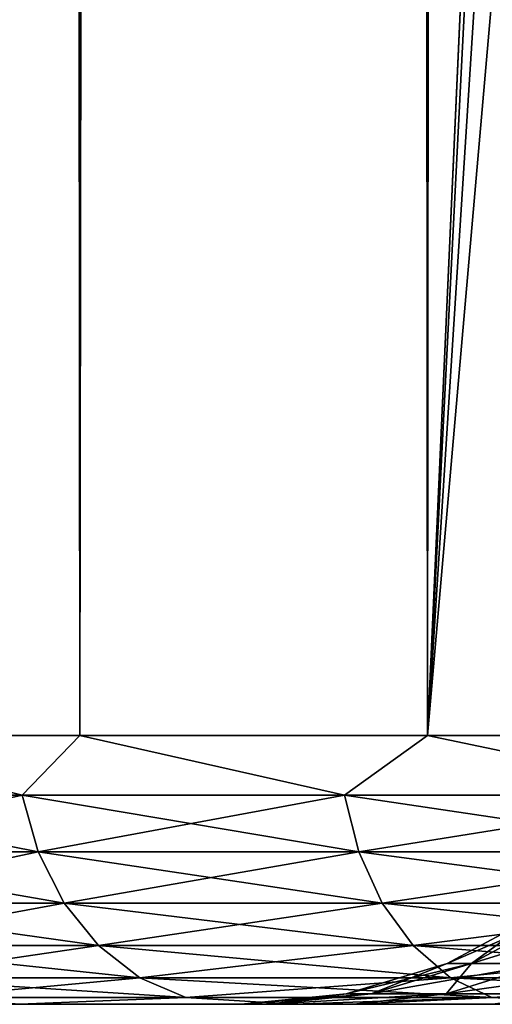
# Model space of a CAD drawing. Extents: x -265 to 265, y 0 to 1027.
# Tile 2 of 256: x -262.12 to -260.37, y 0 to 3.66. Entities that reach past the tile are written whole.
import ezdxf

# ---------------------------------------------------------------- set-up
doc = ezdxf.new("R2010")
doc.units = 0
doc.header["$LTSCALE"] = 41.718519
for name, color, linetype in [('65', 7, 'CONTINUOUS'), ('67', 7, 'CONTINUOUS'), ('68', 7, 'CONTINUOUS'), ('69', 7, 'CONTINUOUS'), ('70', 7, 'CONTINUOUS'), ('94', 7, 'CONTINUOUS'), ('95', 7, 'CONTINUOUS')]:
    doc.layers.add(name, color=color, linetype=linetype)

msp = doc.modelspace()

# ---------------------------------------------------------------- linework, layer by layer
at = {"layer": '65', "color": 7, "linetype": 'CONTINUOUS'}
for points in [[(-262.1244, 0, 7), (-262.9343, 0, 5.3575), (-262.1244, 0, -7), (-262.1244, 0, 7)], [(-261.107, 0, 8.5226), (-262.1244, 0, 7), (-261.1948, 0, 1.5386), (-261.107, 0, 8.5226)], [(-261.107, 0, -8.5226), (-262.1244, 0, 7), (-262.1244, 0, -7), (-261.107, 0, -8.5226)], [(-262.1244, 0, 7), (-261.107, 0, -8.5226), (-261.3, 0), (-262.1244, 0, 7)], [(-262.1244, 0, 7), (-261.3, 0), (-261.1948, 0, 1.5386), (-262.1244, 0, 7)], [(-261.3, 0), (-261.107, 0, -8.5226), (-261.1948, 0, -1.5386), (-261.3, 0)], [(-260.881, 0, 3.0487), (-261.107, 0, 8.5226), (-261.1948, 0, 1.5386), (-260.881, 0, 3.0487)], [(-261.1948, 0, -1.5386), (-261.107, 0, -8.5226), (-260.881, 0, -3.0487), (-261.1948, 0, -1.5386)], [(-259.8995, 0, 9.8995), (-261.107, 0, 8.5226), (-260.3645, 0, 4.5019), (-259.8995, 0, 9.8995)], [(-260.3645, 0, 4.5019), (-261.107, 0, 8.5226), (-260.881, 0, 3.0487), (-260.3645, 0, 4.5019)], [(-261.107, 0, -8.5226), (-259.8995, 0, -9.8995), (-260.881, 0, -3.0487), (-261.107, 0, -8.5226)], [(-260.881, 0, -3.0487), (-259.8995, 0, -9.8995), (-260.3645, 0, -4.5019), (-260.881, 0, -3.0487)]]:
    msp.add_3dface(points, dxfattribs=at)
at = {"layer": '67', "color": 7, "linetype": 'CONTINUOUS'}
for points in [[(-262.9904, 1, 7.5), (-261.9003, 1, 9.1314), (-262.9904, 1019, 7.5), (-262.9904, 1, 7.5)], [(-262.9904, 1019, 7.5), (-261.9003, 1, 9.1314), (-261.9003, 1019, 9.1314), (-262.9904, 1019, 7.5)], [(-261.9003, 1, 9.1314), (-260.6066, 1, 10.6066), (-261.9003, 1019, 9.1314), (-261.9003, 1, 9.1314)], [(-261.9003, 1019, 9.1314), (-260.6066, 1, 10.6066), (-260.6066, 1019, 10.6066), (-261.9003, 1019, 9.1314)], [(-260.6066, 1, 10.6066), (-259.1314, 1, 11.9003), (-260.6066, 1019, 10.6066), (-260.6066, 1, 10.6066)], [(-260.6066, 1019, 10.6066), (-259.1314, 1, 11.9003), (-259.1314, 1019, 11.9003), (-260.6066, 1019, 10.6066)]]:
    msp.add_3dface(points, dxfattribs=at)
at = {"layer": '68', "color": 7, "linetype": 'CONTINUOUS'}
for points in [[(-261.9003, 1, -9.1314), (-262.9904, 1, -7.5), (-261.9003, 1019, -9.1314), (-261.9003, 1, -9.1314)], [(-261.9003, 1019, -9.1314), (-262.9904, 1, -7.5), (-262.9904, 1019, -7.5), (-261.9003, 1019, -9.1314)], [(-260.6066, 1, -10.6066), (-261.9003, 1, -9.1314), (-260.6066, 1019, -10.6066), (-260.6066, 1, -10.6066)], [(-260.6066, 1019, -10.6066), (-261.9003, 1, -9.1314), (-261.9003, 1019, -9.1314), (-260.6066, 1019, -10.6066)], [(-260.6066, 1, -10.6066), (-260.6066, 1019, -10.6066), (-259.75, 1000, -11.399), (-260.6066, 1, -10.6066)], [(-260.6066, 1, -10.6066), (-259.75, 1000, -11.399), (-259.75, 20, -11.399), (-260.6066, 1, -10.6066)], [(-259.6951, 18.9667, -11.4457), (-260.6066, 1, -10.6066), (-259.75, 20, -11.399), (-259.6951, 18.9667, -11.4457)], [(-259.525, 17.9175, -11.5877), (-260.6066, 1, -10.6066), (-259.6951, 18.9667, -11.4457), (-259.525, 17.9175, -11.5877)], [(-259.2244, 16.8419, -11.8284), (-260.6066, 1, -10.6066), (-259.525, 17.9175, -11.5877), (-259.2244, 16.8419, -11.8284)], [(-259.1314, 1, -11.9003), (-260.6066, 1, -10.6066), (-259.2244, 16.8419, -11.8284), (-259.1314, 1, -11.9003)]]:
    msp.add_3dface(points, dxfattribs=at)
at = {"layer": '69', "color": 7, "linetype": 'CONTINUOUS'}
for points in [[(-262.9904, 1, 7.5), (-263.1228, 0.7786, 7.2143), (-262.1152, 0.7786, 8.8022), (-262.9904, 1, 7.5)], [(-261.9003, 1, 9.1314), (-262.9904, 1, 7.5), (-262.1152, 0.7786, 8.8022), (-261.9003, 1, 9.1314)], [(-261.9003, 1, 9.1314), (-262.1152, 0.7786, 8.8022), (-260.9164, 0.7786, 10.2512), (-261.9003, 1, 9.1314)], [(-260.6066, 1, 10.6066), (-261.9003, 1, 9.1314), (-260.9164, 0.7786, 10.2512), (-260.6066, 1, 10.6066)], [(-260.6066, 1, 10.6066), (-260.9164, 0.7786, 10.2512), (-259.5455, 0.7786, 11.5386), (-260.6066, 1, 10.6066)], [(-259.1314, 1, 11.9003), (-260.6066, 1, 10.6066), (-259.5455, 0.7786, 11.5386), (-259.1314, 1, 11.9003)], [(-263.0582, 0.5669, 7.1788), (-262.0555, 0.5669, 8.7588), (-263.1228, 0.7786, 7.2143), (-263.0582, 0.5669, 7.1788)], [(-263.1228, 0.7786, 7.2143), (-262.0555, 0.5669, 8.7588), (-262.1152, 0.7786, 8.8022), (-263.1228, 0.7786, 7.2143)], [(-262.0555, 0.5669, 8.7588), (-260.8626, 0.5669, 10.2007), (-262.1152, 0.7786, 8.8022), (-262.0555, 0.5669, 8.7588)], [(-262.1152, 0.7786, 8.8022), (-260.8626, 0.5669, 10.2007), (-260.9164, 0.7786, 10.2512), (-262.1152, 0.7786, 8.8022)], [(-260.8626, 0.5669, 10.2007), (-259.4985, 0.5669, 11.4817), (-260.9164, 0.7786, 10.2512), (-260.8626, 0.5669, 10.2007)], [(-260.9164, 0.7786, 10.2512), (-259.4985, 0.5669, 11.4817), (-259.5455, 0.7786, 11.5386), (-260.9164, 0.7786, 10.2512)], [(-262.9538, 0.377, 7.1214), (-261.9591, 0.377, 8.6888), (-263.0582, 0.5669, 7.1788), (-262.9538, 0.377, 7.1214)], [(-263.0582, 0.5669, 7.1788), (-261.9591, 0.377, 8.6888), (-262.0555, 0.5669, 8.7588), (-263.0582, 0.5669, 7.1788)], [(-261.9591, 0.377, 8.6888), (-260.7758, 0.377, 10.1191), (-262.0555, 0.5669, 8.7588), (-261.9591, 0.377, 8.6888)], [(-262.0555, 0.5669, 8.7588), (-260.7758, 0.377, 10.1191), (-260.8626, 0.5669, 10.2007), (-262.0555, 0.5669, 8.7588)], [(-260.7758, 0.377, 10.1191), (-259.4226, 0.377, 11.3899), (-260.8626, 0.5669, 10.2007), (-260.7758, 0.377, 10.1191)], [(-260.8626, 0.5669, 10.2007), (-259.4226, 0.377, 11.3899), (-259.4985, 0.5669, 11.4817), (-260.8626, 0.5669, 10.2007)], [(-262.815, 0.2184, 7.0451), (-261.8309, 0.2184, 8.5957), (-262.9538, 0.377, 7.1214), (-262.815, 0.2184, 7.0451)], [(-262.9538, 0.377, 7.1214), (-261.8309, 0.2184, 8.5957), (-261.9591, 0.377, 8.6888), (-262.9538, 0.377, 7.1214)], [(-261.8309, 0.2184, 8.5957), (-260.6603, 0.2184, 10.0107), (-261.9591, 0.377, 8.6888), (-261.8309, 0.2184, 8.5957)], [(-261.9591, 0.377, 8.6888), (-260.6603, 0.2184, 10.0107), (-260.7758, 0.377, 10.1191), (-261.9591, 0.377, 8.6888)], [(-260.6603, 0.2184, 10.0107), (-259.3216, 0.2184, 11.2679), (-260.7758, 0.377, 10.1191), (-260.6603, 0.2184, 10.0107)], [(-260.7758, 0.377, 10.1191), (-259.3216, 0.2184, 11.2679), (-259.4226, 0.377, 11.3899), (-260.7758, 0.377, 10.1191)], [(-262.6487, 0.0991, 6.9537), (-261.6774, 0.0991, 8.4841), (-262.815, 0.2184, 7.0451), (-262.6487, 0.0991, 6.9537)], [(-262.815, 0.2184, 7.0451), (-261.6774, 0.0991, 8.4841), (-261.8309, 0.2184, 8.5957), (-262.815, 0.2184, 7.0451)], [(-261.6774, 0.0991, 8.4841), (-260.522, 0.0991, 9.8808), (-261.8309, 0.2184, 8.5957), (-261.6774, 0.0991, 8.4841)], [(-261.8309, 0.2184, 8.5957), (-260.522, 0.0991, 9.8808), (-260.6603, 0.2184, 10.0107), (-261.8309, 0.2184, 8.5957)], [(-260.522, 0.0991, 9.8808), (-259.2006, 0.0991, 11.1217), (-260.6603, 0.2184, 10.0107), (-260.522, 0.0991, 9.8808)], [(-260.6603, 0.2184, 10.0107), (-259.2006, 0.0991, 11.1217), (-259.3216, 0.2184, 11.2679), (-260.6603, 0.2184, 10.0107)], [(-262.4633, 0.0251, 6.8518), (-261.5063, 0.0251, 8.3598), (-262.6487, 0.0991, 6.9537), (-262.4633, 0.0251, 6.8518)], [(-262.6487, 0.0991, 6.9537), (-261.5063, 0.0251, 8.3598), (-261.6774, 0.0991, 8.4841), (-262.6487, 0.0991, 6.9537)], [(-261.5063, 0.0251, 8.3598), (-260.3678, 0.0251, 9.736), (-261.6774, 0.0991, 8.4841), (-261.5063, 0.0251, 8.3598)], [(-261.6774, 0.0991, 8.4841), (-260.3678, 0.0251, 9.736), (-260.522, 0.0991, 9.8808), (-261.6774, 0.0991, 8.4841)], [(-260.3678, 0.0251, 9.736), (-259.0658, 0.0251, 10.9586), (-260.522, 0.0991, 9.8808), (-260.3678, 0.0251, 9.736)], [(-260.522, 0.0991, 9.8808), (-259.0658, 0.0251, 10.9586), (-259.2006, 0.0991, 11.1217), (-260.522, 0.0991, 9.8808)], [(-262.9343, 0, 5.3575), (-262.1244, 0, 7), (-262.4633, 0.0251, 6.8518), (-262.9343, 0, 5.3575)], [(-262.4633, 0.0251, 6.8518), (-262.1244, 0, 7), (-261.5063, 0.0251, 8.3598), (-262.4633, 0.0251, 6.8518)], [(-262.1244, 0, 7), (-261.107, 0, 8.5226), (-261.5063, 0.0251, 8.3598), (-262.1244, 0, 7)], [(-261.5063, 0.0251, 8.3598), (-261.107, 0, 8.5226), (-260.3678, 0.0251, 9.736), (-261.5063, 0.0251, 8.3598)], [(-261.107, 0, 8.5226), (-259.8995, 0, 9.8995), (-260.3678, 0.0251, 9.736), (-261.107, 0, 8.5226)], [(-260.3678, 0.0251, 9.736), (-259.8995, 0, 9.8995), (-259.0658, 0.0251, 10.9586), (-260.3678, 0.0251, 9.736)]]:
    msp.add_3dface(points, dxfattribs=at)
at = {"layer": '70', "color": 7, "linetype": 'CONTINUOUS'}
for points in [[(-262.9904, 1, -7.5), (-262.1152, 0.7786, -8.8022), (-263.1228, 0.7786, -7.2143), (-262.9904, 1, -7.5)], [(-262.9904, 1, -7.5), (-261.9003, 1, -9.1314), (-262.1152, 0.7786, -8.8022), (-262.9904, 1, -7.5)], [(-261.9003, 1, -9.1314), (-260.9164, 0.7786, -10.2512), (-262.1152, 0.7786, -8.8022), (-261.9003, 1, -9.1314)], [(-261.9003, 1, -9.1314), (-260.6066, 1, -10.6066), (-260.9164, 0.7786, -10.2512), (-261.9003, 1, -9.1314)], [(-260.6066, 1, -10.6066), (-259.5455, 0.7786, -11.5386), (-260.9164, 0.7786, -10.2512), (-260.6066, 1, -10.6066)], [(-260.6066, 1, -10.6066), (-259.1314, 1, -11.9003), (-259.5455, 0.7786, -11.5386), (-260.6066, 1, -10.6066)], [(-262.1152, 0.7786, -8.8022), (-263.0582, 0.5669, -7.1788), (-263.1228, 0.7786, -7.2143), (-262.1152, 0.7786, -8.8022)], [(-262.0555, 0.5669, -8.7588), (-263.0582, 0.5669, -7.1788), (-262.1152, 0.7786, -8.8022), (-262.0555, 0.5669, -8.7588)], [(-260.9164, 0.7786, -10.2512), (-262.0555, 0.5669, -8.7588), (-262.1152, 0.7786, -8.8022), (-260.9164, 0.7786, -10.2512)], [(-260.8626, 0.5669, -10.2007), (-262.0555, 0.5669, -8.7588), (-260.9164, 0.7786, -10.2512), (-260.8626, 0.5669, -10.2007)], [(-259.5455, 0.7786, -11.5386), (-260.8626, 0.5669, -10.2007), (-260.9164, 0.7786, -10.2512), (-259.5455, 0.7786, -11.5386)], [(-259.4985, 0.5669, -11.4817), (-260.8626, 0.5669, -10.2007), (-259.5455, 0.7786, -11.5386), (-259.4985, 0.5669, -11.4817)], [(-262.0555, 0.5669, -8.7588), (-262.9538, 0.377, -7.1214), (-263.0582, 0.5669, -7.1788), (-262.0555, 0.5669, -8.7588)], [(-261.9591, 0.377, -8.6888), (-262.9538, 0.377, -7.1214), (-262.0555, 0.5669, -8.7588), (-261.9591, 0.377, -8.6888)], [(-260.8626, 0.5669, -10.2007), (-261.9591, 0.377, -8.6888), (-262.0555, 0.5669, -8.7588), (-260.8626, 0.5669, -10.2007)], [(-260.7758, 0.377, -10.1191), (-261.9591, 0.377, -8.6888), (-260.8626, 0.5669, -10.2007), (-260.7758, 0.377, -10.1191)], [(-259.4985, 0.5669, -11.4817), (-260.7758, 0.377, -10.1191), (-260.8626, 0.5669, -10.2007), (-259.4985, 0.5669, -11.4817)], [(-259.4226, 0.377, -11.3899), (-260.7758, 0.377, -10.1191), (-259.4985, 0.5669, -11.4817), (-259.4226, 0.377, -11.3899)], [(-261.9591, 0.377, -8.6888), (-262.815, 0.2184, -7.0451), (-262.9538, 0.377, -7.1214), (-261.9591, 0.377, -8.6888)], [(-261.8309, 0.2184, -8.5957), (-262.815, 0.2184, -7.0451), (-261.9591, 0.377, -8.6888), (-261.8309, 0.2184, -8.5957)], [(-260.7758, 0.377, -10.1191), (-261.8309, 0.2184, -8.5957), (-261.9591, 0.377, -8.6888), (-260.7758, 0.377, -10.1191)], [(-260.6603, 0.2184, -10.0107), (-261.8309, 0.2184, -8.5957), (-260.7758, 0.377, -10.1191), (-260.6603, 0.2184, -10.0107)], [(-259.4226, 0.377, -11.3899), (-260.6603, 0.2184, -10.0107), (-260.7758, 0.377, -10.1191), (-259.4226, 0.377, -11.3899)], [(-259.3216, 0.2184, -11.2679), (-260.6603, 0.2184, -10.0107), (-259.4226, 0.377, -11.3899), (-259.3216, 0.2184, -11.2679)], [(-261.8309, 0.2184, -8.5957), (-262.6487, 0.0991, -6.9537), (-262.815, 0.2184, -7.0451), (-261.8309, 0.2184, -8.5957)], [(-261.6774, 0.0991, -8.4841), (-262.6487, 0.0991, -6.9537), (-261.8309, 0.2184, -8.5957), (-261.6774, 0.0991, -8.4841)], [(-260.6603, 0.2184, -10.0107), (-261.6774, 0.0991, -8.4841), (-261.8309, 0.2184, -8.5957), (-260.6603, 0.2184, -10.0107)], [(-260.522, 0.0991, -9.8808), (-261.6774, 0.0991, -8.4841), (-260.6603, 0.2184, -10.0107), (-260.522, 0.0991, -9.8808)], [(-259.3216, 0.2184, -11.2679), (-260.522, 0.0991, -9.8808), (-260.6603, 0.2184, -10.0107), (-259.3216, 0.2184, -11.2679)], [(-259.2006, 0.0991, -11.1217), (-260.522, 0.0991, -9.8808), (-259.3216, 0.2184, -11.2679), (-259.2006, 0.0991, -11.1217)], [(-261.6774, 0.0991, -8.4841), (-262.4633, 0.0251, -6.8518), (-262.6487, 0.0991, -6.9537), (-261.6774, 0.0991, -8.4841)], [(-261.5063, 0.0251, -8.3598), (-262.4633, 0.0251, -6.8518), (-261.6774, 0.0991, -8.4841), (-261.5063, 0.0251, -8.3598)], [(-260.522, 0.0991, -9.8808), (-261.5063, 0.0251, -8.3598), (-261.6774, 0.0991, -8.4841), (-260.522, 0.0991, -9.8808)], [(-260.3678, 0.0251, -9.736), (-261.5063, 0.0251, -8.3598), (-260.522, 0.0991, -9.8808), (-260.3678, 0.0251, -9.736)], [(-259.2006, 0.0991, -11.1217), (-260.3678, 0.0251, -9.736), (-260.522, 0.0991, -9.8808), (-259.2006, 0.0991, -11.1217)], [(-259.0658, 0.0251, -10.9586), (-260.3678, 0.0251, -9.736), (-259.2006, 0.0991, -11.1217), (-259.0658, 0.0251, -10.9586)], [(-261.5063, 0.0251, -8.3598), (-262.1244, 0, -7), (-262.4633, 0.0251, -6.8518), (-261.5063, 0.0251, -8.3598)], [(-261.107, 0, -8.5226), (-262.1244, 0, -7), (-261.5063, 0.0251, -8.3598), (-261.107, 0, -8.5226)], [(-260.3678, 0.0251, -9.736), (-261.107, 0, -8.5226), (-261.5063, 0.0251, -8.3598), (-260.3678, 0.0251, -9.736)], [(-259.8995, 0, -9.8995), (-261.107, 0, -8.5226), (-260.3678, 0.0251, -9.736), (-259.8995, 0, -9.8995)], [(-259.0658, 0.0251, -10.9586), (-259.8995, 0, -9.8995), (-260.3678, 0.0251, -9.736), (-259.0658, 0.0251, -10.9586)]]:
    msp.add_3dface(points, dxfattribs=at)
at = {"layer": '94', "color": 7, "linetype": 'CONTINUOUS'}
for points in [[(-260.5343, 0.1524), (-260.4441, 0.1524, -1.375), (-260.1882, 0.3375), (-260.5343, 0.1524)], [(-260.4441, 0.1524, -1.375), (-260.1753, 0.1524, -2.7265), (-260.101, 0.3375, -1.3298), (-260.4441, 0.1524, -1.375)], [(-260.1882, 0.3375), (-260.4441, 0.1524, -1.375), (-260.101, 0.3375, -1.3298), (-260.1882, 0.3375)], [(-260.9098, 0.0384), (-260.8165, 0.0384, -1.424), (-260.5343, 0.1524), (-260.9098, 0.0384)], [(-260.8165, 0.0384, -1.424), (-260.5381, 0.0384, -2.8237), (-260.4441, 0.1524, -1.375), (-260.8165, 0.0384, -1.424)], [(-260.5343, 0.1524), (-260.8165, 0.0384, -1.424), (-260.4441, 0.1524, -1.375), (-260.5343, 0.1524)], [(-260.5381, 0.0384, -2.8237), (-260.0794, 0.0384, -4.175), (-260.1753, 0.1524, -2.7265), (-260.5381, 0.0384, -2.8237)], [(-260.4441, 0.1524, -1.375), (-260.5381, 0.0384, -2.8237), (-260.1753, 0.1524, -2.7265), (-260.4441, 0.1524, -1.375)], [(-261.3, 0), (-261.1948, 0, -1.5386), (-260.9098, 0.0384), (-261.3, 0)], [(-261.1948, 0, -1.5386), (-260.881, 0, -3.0487), (-260.5381, 0.0384, -2.8237), (-261.1948, 0, -1.5386)], [(-260.9098, 0.0384), (-261.1948, 0, -1.5386), (-260.8165, 0.0384, -1.424), (-260.9098, 0.0384)], [(-260.8165, 0.0384, -1.424), (-261.1948, 0, -1.5386), (-260.5381, 0.0384, -2.8237), (-260.8165, 0.0384, -1.424)], [(-260.881, 0, -3.0487), (-260.3645, 0, -4.5019), (-260.0794, 0.0384, -4.175), (-260.881, 0, -3.0487)], [(-260.5381, 0.0384, -2.8237), (-260.881, 0, -3.0487), (-260.0794, 0.0384, -4.175), (-260.5381, 0.0384, -2.8237)]]:
    msp.add_3dface(points, dxfattribs=at)
at = {"layer": '95', "color": 7, "linetype": 'CONTINUOUS'}
for points in [[(-260.5343, 0.1524), (-260.1882, 0.3375), (-260.101, 0.3375, 1.3298), (-260.5343, 0.1524)], [(-260.4441, 0.1524, 1.375), (-260.5343, 0.1524), (-260.101, 0.3375, 1.3298), (-260.4441, 0.1524, 1.375)], [(-260.1753, 0.1524, 2.7265), (-260.4441, 0.1524, 1.375), (-259.8411, 0.3375, 2.6369), (-260.1753, 0.1524, 2.7265)], [(-259.8411, 0.3375, 2.6369), (-260.4441, 0.1524, 1.375), (-260.101, 0.3375, 1.3298), (-259.8411, 0.3375, 2.6369)], [(-260.9098, 0.0384), (-260.5343, 0.1524), (-260.4441, 0.1524, 1.375), (-260.9098, 0.0384)], [(-260.8165, 0.0384, 1.424), (-260.9098, 0.0384), (-260.4441, 0.1524, 1.375), (-260.8165, 0.0384, 1.424)], [(-260.5381, 0.0384, 2.8237), (-260.8165, 0.0384, 1.424), (-260.1753, 0.1524, 2.7265), (-260.5381, 0.0384, 2.8237)], [(-260.1753, 0.1524, 2.7265), (-260.8165, 0.0384, 1.424), (-260.4441, 0.1524, 1.375), (-260.1753, 0.1524, 2.7265)], [(-260.0794, 0.0384, 4.175), (-260.5381, 0.0384, 2.8237), (-259.7324, 0.1524, 4.0313), (-260.0794, 0.0384, 4.175)], [(-259.7324, 0.1524, 4.0313), (-260.5381, 0.0384, 2.8237), (-260.1753, 0.1524, 2.7265), (-259.7324, 0.1524, 4.0313)], [(-261.1948, 0, 1.5386), (-261.3, 0), (-260.8165, 0.0384, 1.424), (-261.1948, 0, 1.5386)], [(-261.3, 0), (-260.9098, 0.0384), (-260.8165, 0.0384, 1.424), (-261.3, 0)], [(-260.881, 0, 3.0487), (-261.1948, 0, 1.5386), (-260.5381, 0.0384, 2.8237), (-260.881, 0, 3.0487)], [(-260.5381, 0.0384, 2.8237), (-261.1948, 0, 1.5386), (-260.8165, 0.0384, 1.424), (-260.5381, 0.0384, 2.8237)], [(-260.3645, 0, 4.5019), (-260.881, 0, 3.0487), (-260.0794, 0.0384, 4.175), (-260.3645, 0, 4.5019)], [(-260.0794, 0.0384, 4.175), (-260.881, 0, 3.0487), (-260.5381, 0.0384, 2.8237), (-260.0794, 0.0384, 4.175)]]:
    msp.add_3dface(points, dxfattribs=at)

doc.saveas('drawing.dxf')
